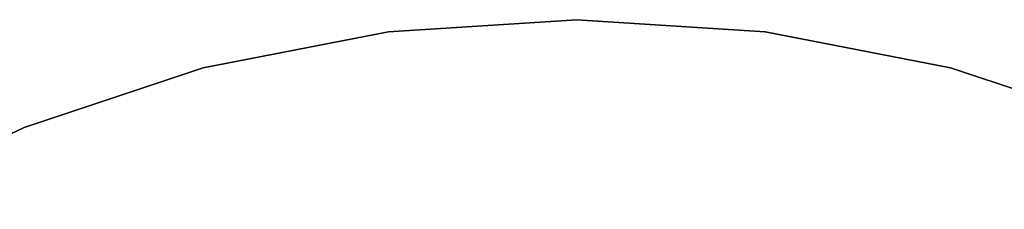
# Model space of a CAD drawing. Extents: x 0.1 to 16.1, y -7 to 7.
# Tile 67 of 68: x 5.4 to 10.1, y 6.1 to 7. Entities that reach past the tile are written whole.
import ezdxf

# ---------------------------------------------------------------- set-up
doc = ezdxf.new("R2010")
doc.units = 0
doc.header["$LTSCALE"] = 2.54
doc.layers.get('0').update_dxf_attribs({"color": 13, "linetype": 'CONTINUOUS'})

# ---------------------------------------------------------------- blocks, each defined once
blk = doc.blocks.new('DROPS_WOOD_E_PM_STL')
at = {"color": 0}
for p, q in [((7.1849, 6.9425, 29.3581), (8.08, 7, 29.3581)), ((8.08, 7, 28.3581), (7.1849, 6.9425, 28.3581)), ((7.1849, 6.9425, 29.3581), (8.08, 7, 29.3581)), ((8.08, 7, 28.3581), (7.1849, 6.9425, 28.3581)), ((8.08, 7, 29.3581), (8.08, 7, 28.3581)), ((8.08, 7, 29.3581), (8.9751, 6.9425, 29.3581)), ((8.9751, 6.9425, 28.3581), (8.08, 7, 28.3581)), ((8.08, 7, 29.3581), (8.08, 7, 28.3581)), ((8.08, 7, 29.3581), (8.9751, 6.9425, 29.3581)), ((8.9751, 6.9425, 28.3581), (8.08, 7, 28.3581)), ((6.3044, 6.7711, 29.3581), (7.1849, 6.9425, 29.3581)), ((7.1849, 6.9425, 28.3581), (6.3044, 6.7711, 28.3581)), ((6.3044, 6.7711, 29.3581), (7.1849, 6.9425, 29.3581)), ((7.1849, 6.9425, 28.3581), (6.3044, 6.7711, 28.3581)), ((7.1849, 6.9425, 29.3581), (7.1849, 6.9425, 28.3581)), ((7.1849, 6.9425, 29.3581), (7.1849, 6.9425, 28.3581)), ((8.9751, 6.9425, 29.3581), (8.9751, 6.9425, 28.3581)), ((8.9751, 6.9425, 29.3581), (9.8556, 6.7711, 29.3581)), ((9.8556, 6.7711, 28.3581), (8.9751, 6.9425, 28.3581)), ((8.9751, 6.9425, 29.3581), (8.9751, 6.9425, 28.3581)), ((8.9751, 6.9425, 29.3581), (9.8556, 6.7711, 29.3581)), ((9.8556, 6.7711, 28.3581), (8.9751, 6.9425, 28.3581)), ((5.4531, 6.4884, 29.3581), (6.3044, 6.7711, 29.3581)), ((6.3044, 6.7711, 28.3581), (5.4531, 6.4884, 28.3581)), ((5.4531, 6.4884, 29.3581), (6.3044, 6.7711, 29.3581)), ((6.3044, 6.7711, 28.3581), (5.4531, 6.4884, 28.3581)), ((6.3044, 6.7711, 29.3581), (6.3044, 6.7711, 28.3581)), ((6.3044, 6.7711, 29.3581), (6.3044, 6.7711, 28.3581)), ((9.8556, 6.7711, 29.3581), (9.8556, 6.7711, 28.3581)), ((9.8556, 6.7711, 29.3581), (10.7069, 6.4884, 29.3581)), ((10.7069, 6.4884, 28.3581), (9.8556, 6.7711, 28.3581)), ((9.8556, 6.7711, 29.3581), (9.8556, 6.7711, 28.3581)), ((9.8556, 6.7711, 29.3581), (10.7069, 6.4884, 29.3581)), ((10.7069, 6.4884, 28.3581), (9.8556, 6.7711, 28.3581)), ((4.645, 6.0992, 29.3581), (5.4531, 6.4884, 29.3581)), ((5.4531, 6.4884, 28.3581), (4.645, 6.0992, 28.3581)), ((4.645, 6.0992, 29.3581), (5.4531, 6.4884, 29.3581)), ((5.4531, 6.4884, 28.3581), (4.645, 6.0992, 28.3581)), ((5.4531, 6.4884, 29.3581), (5.4531, 6.4884, 28.3581)), ((5.4531, 6.4884, 29.3581), (5.4531, 6.4884, 28.3581))]:
    blk.add_line(p, q, dxfattribs=at)

msp = doc.modelspace()

# ---------------------------------------------------------------- block references
at = {"color": 0}
msp.add_blockref('DROPS_WOOD_E_PM_STL', (0, 0), dxfattribs=at)

doc.saveas('drawing.dxf')
